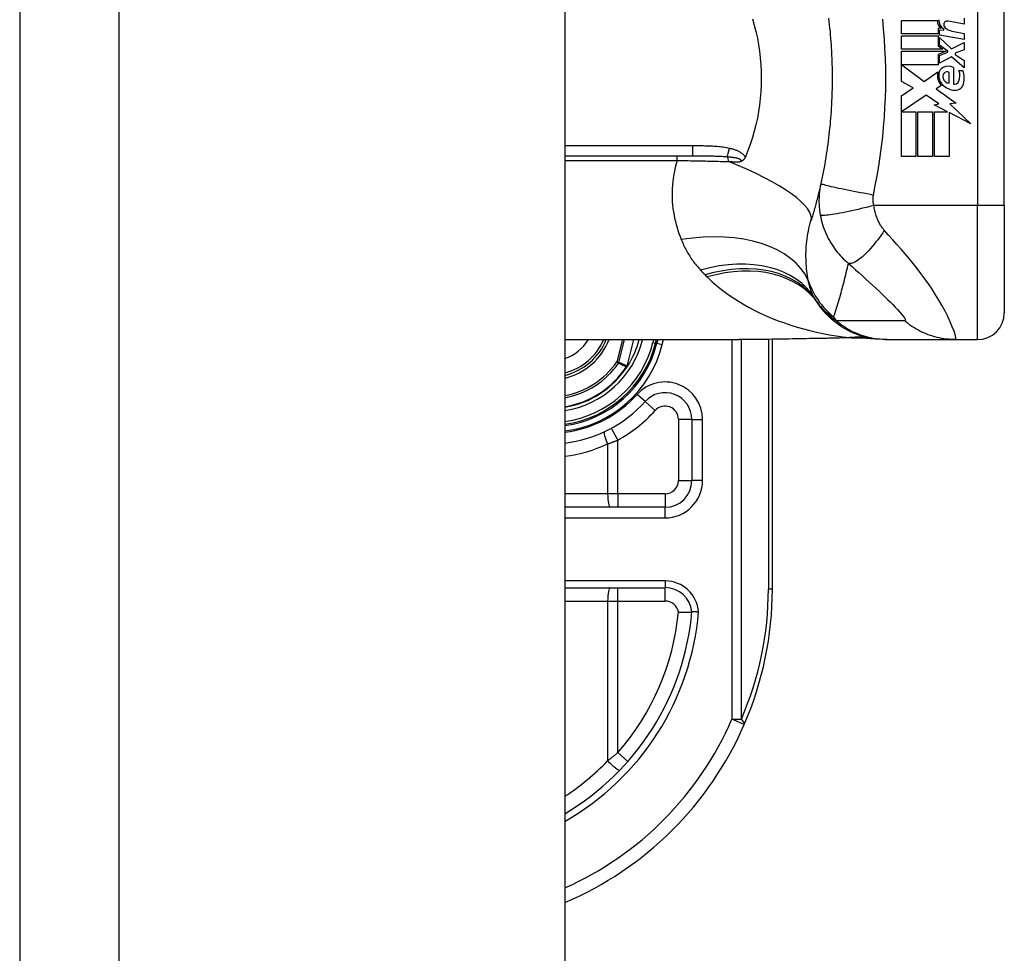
# Model space of a CAD drawing. Header units: inches. Extents: x 3 to 112, y 6 to 61.
# Tile 61 of 67: x 57.21 to 58.66, y 16.33 to 17.7. Entities that reach past the tile are written whole.
import ezdxf

# ---------------------------------------------------------------- set-up
doc = ezdxf.new("R2010")
doc.units = ezdxf.units.IN
doc.header["$MEASUREMENT"] = 0
doc.layers.add('Visible Edges(ANSI)', color=7, linetype='Continuous', lineweight=25)
doc.layers.add('Visible Tangent Edges(ANSI)', color=7, linetype='Continuous', lineweight=25)

msp = doc.modelspace()

# ---------------------------------------------------------------- linework, layer by layer
at = {"layer": 'Visible Edges(ANSI)'}
for p, q in [((57.2112, 43.0257), (57.2112, 13.5147)), ((58.0112, 43.0257), (58.0112, 13.5147)), ((58.6561, 17.4316), (58.6561, 17.8057)), ((58.505, 17.7034), (58.558, 17.7034)), ((58.505, 17.6836), (58.505, 17.7034)), ((58.5972, 17.698), (58.5742, 17.702)), ((58.5972, 17.7068), (58.5972, 17.698)), ((58.5589, 17.6918), (58.5589, 17.6836)), ((58.563, 17.6914), (58.5589, 17.6918)), ((58.5608, 17.6894), (58.5672, 17.6888)), ((58.5608, 17.6818), (58.5608, 17.6894)), ((58.5672, 17.6888), (58.5672, 17.6908)), ((58.5822, 17.6868), (58.5972, 17.6842)), ((58.5589, 17.6836), (58.505, 17.6836)), ((58.505, 17.6808), (58.5589, 17.6808)), ((58.505, 17.661), (58.505, 17.6808)), ((58.5589, 17.6808), (58.5589, 17.666)), ((58.5972, 17.6754), (58.5608, 17.6818)), ((58.5608, 17.678), (58.5785, 17.6618)), ((58.5608, 17.6671), (58.5608, 17.678)), ((58.5972, 17.6842), (58.5972, 17.6754)), ((58.5658, 17.661), (58.505, 17.661)), ((58.505, 17.6582), (58.5707, 17.6582)), ((58.505, 17.6136), (58.505, 17.6582)), ((58.5589, 17.666), (58.5658, 17.661)), ((58.5707, 17.6582), (58.5589, 17.6532)), ((58.573, 17.6582), (58.5608, 17.6671)), ((58.5608, 17.6516), (58.573, 17.6568)), ((58.573, 17.6568), (58.573, 17.6582)), ((58.5785, 17.6618), (58.5972, 17.6708)), ((58.5972, 17.66), (58.5842, 17.655)), ((58.5972, 17.6708), (58.5972, 17.66)), ((58.5589, 17.6532), (58.5589, 17.6382)), ((58.5608, 17.6408), (58.5608, 17.6516)), ((58.5786, 17.65), (58.5608, 17.6408)), ((58.5972, 17.6336), (58.5786, 17.65)), ((58.5842, 17.655), (58.5842, 17.6534)), ((58.5842, 17.6534), (58.5972, 17.6444)), ((58.5972, 17.6444), (58.5972, 17.6336)), ((58.5058, 17.6382), (58.5385, 17.6138)), ((58.5589, 17.6382), (58.5058, 17.6382)), ((58.5385, 17.6138), (58.5584, 17.6276)), ((58.5814, 17.6344), (58.5814, 17.61)), ((58.5894, 17.63), (58.5954, 17.63)), ((58.5224, 17.6043), (58.505, 17.6136)), ((58.5754, 17.611), (58.5754, 17.627)), ((58.505, 17.5926), (58.5224, 17.6043)), ((58.5638, 17.6076), (58.5561, 17.603)), ((58.5561, 17.603), (58.5854, 17.582)), ((58.505, 17.5034), (58.505, 17.5926)), ((58.5412, 17.5938), (58.5054, 17.5692)), ((58.5599, 17.5807), (58.5412, 17.5938)), ((58.5532, 17.5794), (58.5599, 17.5807)), ((58.5728, 17.5692), (58.5532, 17.5794)), ((58.5854, 17.582), (58.576, 17.5807)), ((58.576, 17.5807), (58.6068, 17.5515)), ((58.5054, 17.5692), (58.5264, 17.5692)), ((58.5264, 17.5692), (58.5264, 17.5034)), ((58.5292, 17.5692), (58.5506, 17.5692)), ((58.5292, 17.5034), (58.5292, 17.5692)), ((58.5506, 17.5692), (58.5506, 17.5034)), ((58.5536, 17.5692), (58.5728, 17.5692)), ((58.5536, 17.5034), (58.5536, 17.5692)), ((58.575, 17.568), (58.575, 17.5034)), ((58.6068, 17.5515), (58.575, 17.568)), ((58.0112, 17.5045), (58.1986, 17.5045)), ((58.5264, 17.5034), (58.505, 17.5034)), ((58.5506, 17.5034), (58.5292, 17.5034)), ((58.575, 17.5034), (58.5536, 17.5034)), ((58.6561, 17.4316), (58.6561, 17.2742)), ((58.0112, 17.2348), (58.2671, 17.2348)), ((58.1443, 17.2295), (58.1457, 17.2348)), ((58.1477, 17.2348), (58.1464, 17.2297)), ((58.3157, 16.8687), (58.3157, 17.2352)), ((58.4813, 17.2348), (58.4837, 17.2348)), ((58.4837, 17.2348), (58.5842, 17.2348)), ((58.5842, 17.2348), (58.6167, 17.2348)), ((58.1031, 17.1955), (58.1024, 17.1947)), ((58.1976, 17.1175), (58.1976, 17.0281)), ((58.1582, 16.9887), (58.0112, 16.9887)), ((58.0112, 16.8706), (58.1584, 16.8706))]:
    msp.add_line(p, q, dxfattribs=at)
at = {"layer": 'Visible Edges(ANSI)', "flags": 128}
for points in [[(58.2866, 17.7057), (58.2892, 17.6964), (58.2916, 17.687), (58.2937, 17.6774), (58.2954, 17.6677), (58.2969, 17.658), (58.298, 17.6482), (58.2988, 17.6383), (58.2993, 17.6284), (58.2994, 17.6185), (58.2993, 17.6086), (58.2988, 17.5987), (58.298, 17.5889), (58.2969, 17.5791), (58.2954, 17.5694), (58.2937, 17.5597), (58.2916, 17.5502), (58.2892, 17.5408), (58.2866, 17.5315), (58.2836, 17.5224), (58.2803, 17.5134), (58.2768, 17.5045)], [(58.3982, 17.7065), (58.3987, 17.7017), (58.3993, 17.6968), (58.3998, 17.692), (58.4003, 17.6871), (58.4007, 17.6823), (58.4011, 17.6774), (58.4015, 17.6726), (58.4018, 17.6677), (58.4021, 17.6629), (58.4024, 17.658)], [(58.4024, 17.658), (58.4026, 17.6547), (58.4027, 17.6515), (58.4028, 17.6482), (58.403, 17.6449), (58.4031, 17.6416), (58.4032, 17.6383), (58.4033, 17.6351), (58.4033, 17.6318), (58.4034, 17.6285), (58.4034, 17.6252), (58.4034, 17.6219), (58.4034, 17.6187), (58.4034, 17.6154), (58.4034, 17.6121), (58.4034, 17.6088), (58.4033, 17.6055), (58.4033, 17.6022), (58.4032, 17.599), (58.4031, 17.5957), (58.403, 17.5924), (58.4028, 17.5891), (58.4027, 17.5859), (58.4026, 17.5826), (58.4024, 17.5793)], [(58.4024, 17.5793), (58.4021, 17.5744), (58.4018, 17.5696), (58.4015, 17.5647), (58.4011, 17.5599), (58.4007, 17.555), (58.4003, 17.5502), (58.3998, 17.5453), (58.3993, 17.5405), (58.3987, 17.5357), (58.3982, 17.5308), (58.3976, 17.526), (58.397, 17.5212), (58.3963, 17.5164), (58.3956, 17.5116), (58.3949, 17.5068), (58.3941, 17.502), (58.3933, 17.4972), (58.3925, 17.4924), (58.3916, 17.4876), (58.3907, 17.4829), (58.3898, 17.4781), (58.3889, 17.4734), (58.3879, 17.4686), (58.3869, 17.4639)], [(58.276, 17.5027), (58.2758, 17.5022), (58.2756, 17.5018), (58.2753, 17.5013), (58.2751, 17.5009), (58.2748, 17.5005), (58.2745, 17.5001), (58.2742, 17.4997), (58.2739, 17.4993), (58.2736, 17.4989), (58.2732, 17.4986), (58.2729, 17.4983), (58.2725, 17.498), (58.2722, 17.4977), (58.2718, 17.4974), (58.2714, 17.4972), (58.2711, 17.497), (58.2707, 17.4968), (58.2703, 17.4966), (58.2699, 17.4964), (58.2696, 17.4962), (58.2692, 17.4961), (58.2688, 17.496), (58.2684, 17.4958), (58.268, 17.4957)], [(58.2768, 17.5045), (58.2767, 17.5044), (58.2767, 17.5043), (58.2767, 17.5043), (58.2766, 17.5042), (58.2766, 17.5041), (58.2766, 17.504), (58.2765, 17.504), (58.2765, 17.5039), (58.2765, 17.5038), (58.2764, 17.5037), (58.2764, 17.5037), (58.2764, 17.5036), (58.2763, 17.5035), (58.2763, 17.5034), (58.2763, 17.5034), (58.2762, 17.5033), (58.2762, 17.5032), (58.2762, 17.5031), (58.2762, 17.5031), (58.2761, 17.503), (58.2761, 17.5029), (58.2761, 17.5028), (58.276, 17.5028), (58.276, 17.5027)], [(58.3869, 17.4639), (58.3863, 17.4616), (58.3858, 17.4592), (58.3853, 17.4569), (58.3847, 17.4545), (58.3842, 17.4522), (58.3836, 17.4499), (58.383, 17.4475), (58.3825, 17.4452), (58.3819, 17.4429), (58.3813, 17.4406), (58.3807, 17.4383), (58.3801, 17.4361), (58.3795, 17.4338), (58.3789, 17.4315), (58.3783, 17.4292), (58.3777, 17.427), (58.377, 17.4247), (58.3764, 17.4225), (58.3757, 17.4202), (58.3751, 17.418), (58.3744, 17.4158), (58.3737, 17.4136), (58.3731, 17.4114), (58.3724, 17.4092)], [(58.4813, 17.2348), (58.4767, 17.2349), (58.472, 17.2352), (58.4673, 17.2356), (58.4626, 17.2363), (58.4579, 17.2372), (58.4532, 17.2382), (58.4485, 17.2395), (58.4438, 17.2409), (58.4392, 17.2426), (58.4347, 17.2444), (58.4302, 17.2464), (58.4258, 17.2486), (58.4216, 17.251), (58.4174, 17.2536), (58.4133, 17.2563), (58.4094, 17.2592), (58.4056, 17.2623), (58.4019, 17.2655), (58.3984, 17.2688), (58.3951, 17.2722), (58.3919, 17.2758), (58.3889, 17.2794), (58.386, 17.2831), (58.3834, 17.2869)], [(58.4338, 17.2376), (58.41, 17.2368), (58.3857, 17.2363)], [(58.4338, 17.2376), (58.449, 17.2376), (58.4641, 17.2361)], [(58.3857, 17.2363), (58.3556, 17.2358), (58.3257, 17.2353), (58.2962, 17.2349), (58.2671, 17.2348)], [(58.1031, 17.1956), (58.1031, 17.1955), (58.1031, 17.1955), (58.103, 17.1955), (58.103, 17.1954), (58.1029, 17.1954), (58.1029, 17.1954), (58.1029, 17.1953), (58.1028, 17.1953), (58.1028, 17.1953), (58.1027, 17.1952), (58.1027, 17.1952), (58.1026, 17.1952), (58.1026, 17.1952), (58.1025, 17.1952), (58.1025, 17.1951), (58.1025, 17.1951), (58.1024, 17.1951), (58.1024, 17.1951), (58.1023, 17.195), (58.1023, 17.195), (58.1022, 17.195), (58.1022, 17.195), (58.1021, 17.195), (58.1021, 17.1949)], [(58.1033, 17.1957), (58.1033, 17.1957), (58.1033, 17.1957), (58.1033, 17.1957), (58.1033, 17.1957), (58.1033, 17.1957), (58.1032, 17.1957), (58.1032, 17.1957), (58.1032, 17.1957), (58.1032, 17.1957), (58.1032, 17.1957), (58.1032, 17.1956), (58.1032, 17.1956), (58.1032, 17.1956), (58.1032, 17.1956), (58.1032, 17.1956), (58.1032, 17.1956), (58.1032, 17.1956), (58.1032, 17.1956), (58.1032, 17.1956), (58.1032, 17.1956), (58.1032, 17.1956), (58.1032, 17.1956), (58.1031, 17.1956), (58.1031, 17.1956)], [(58.1778, 16.8346), (58.1791, 16.8347), (58.1804, 16.8347), (58.1816, 16.8347), (58.1829, 16.8348), (58.1841, 16.8348), (58.1854, 16.8348), (58.1865, 16.8348), (58.1877, 16.8349), (58.1888, 16.8349), (58.1898, 16.8349), (58.1908, 16.8349), (58.1918, 16.8349), (58.1927, 16.8349), (58.1935, 16.8349), (58.1942, 16.8349), (58.1949, 16.8349), (58.1955, 16.8349), (58.1961, 16.8349), (58.1965, 16.835), (58.1969, 16.835), (58.1972, 16.835), (58.1974, 16.835), (58.1975, 16.835), (58.1976, 16.835)], [(58.2075, 16.8349), (58.2068, 16.8349), (58.2062, 16.8349), (58.2055, 16.8349), (58.2049, 16.835), (58.2043, 16.835), (58.2037, 16.835), (58.2031, 16.835), (58.2025, 16.835), (58.202, 16.835), (58.2015, 16.835), (58.201, 16.835), (58.2005, 16.835), (58.2, 16.835), (58.1996, 16.835), (58.1993, 16.835), (58.1989, 16.835), (58.1986, 16.835), (58.1983, 16.835), (58.1981, 16.835), (58.1979, 16.835), (58.1978, 16.835), (58.1977, 16.835), (58.1976, 16.835), (58.1976, 16.835)]]:
    msp.add_lwpolyline(points, dxfattribs=at)
at = {"layer": 'Visible Edges(ANSI)'}
for centre, radius, start, end in [((58.574, 17.703), 0.016, 178.7952, 226.5849), ((58.5758, 17.7042), 0.016, 179.4776, 237.4114), ((58.5711, 17.6978), 0.004, 113.5571, 186.03), ((58.5728, 17.694), 0.0082, 80, 113.5571), ((58.5755, 17.6983), 0.0084, 186.03, 237.5992), ((58.5876, 17.7174), 0.031, 237.5992, 260), ((58.5798, 17.6227), 0.022, 167.079, 223.1785), ((58.5703, 17.6251), 0.0101, 113.8445, 175.0802), ((58.5738, 17.6172), 0.0188, 66.1555, 113.8445), ((58.5723, 17.6214), 0.00637, 61.4547, 141.1652), ((58.5705, 17.6221), 0.0205, 334.6784, 22.5609), ((58.5567, 17.6179), 0.0405, 351.5605, 17.3343), ((58.5798, 17.6227), 0.0199, 170.4085, 224.1684), ((58.5731, 17.6208), 0.0073, 141.1652, 199.3797), ((58.5767, 17.6221), 0.0112, 199.3797, 262.9975), ((58.5832, 17.6161), 0.0064, 253.5261, 334.6784), ((58.5846, 17.6273), 0.0265, 224.1684, 266.5646), ((58.5838, 17.6139), 0.0132, 266.5646, 351.5605), ((58.4793, 17.356), 0.1181, 211.3001, 213.5208), ((58.8759, 17.6187), 0.5938, 213.5208, 213.9621), ((58.6167, 17.2742), 0.0394, 270, 0), ((57.9897, 17.2687), 0.089, 283.9794, 337.6397), ((57.9897, 17.2687), 0.1615, 277.6503, 346.0291), ((57.9897, 17.2687), 0.1595, 277.7468, 345.776), ((57.9897, 17.2687), 0.135, 327.2981, 345.4721), ((57.9897, 17.2687), 0.1348, 279.1773, 326.7398), ((58.1582, 17.1175), 0.0394, 0, 138.1031), ((57.9897, 17.2687), 0.187, 276.5969, 318.1031), ((58.1582, 17.0281), 0.0394, 270, 0), ((58.1584, 16.8313), 0.0394, 5.3938, 90), ((57.8157, 16.8687), 0.5, 336.5561, 0), ((57.8157, 16.8687), 0.3834, 300.6602, 354.9569), ((57.8157, 16.8687), 0.5, 293.0167, 336.5561)]:
    msp.add_arc(centre, radius, start, end, dxfattribs=at)
at = {"layer": 'Visible Tangent Edges(ANSI)'}
for p, q in [((57.3572, 13.5147), (57.3572, 43.0257)), ((58.6167, 17.8057), (58.6167, 17.4316)), ((58.1986, 17.5191), (58.0112, 17.5191)), ((58.1986, 17.5191), (58.1986, 17.5045)), ((58.0112, 17.4977), (58.1762, 17.4977)), ((58.1762, 17.4977), (58.1762, 17.5045)), ((58.6167, 17.4316), (58.4646, 17.4316)), ((58.6561, 17.4316), (58.6167, 17.4316)), ((58.6167, 17.2348), (58.6167, 17.4316)), ((58.0956, 17.2348), (58.0873, 17.2021)), ((58.0903, 17.2014), (58.0988, 17.2348)), ((58.1121, 17.2348), (58.1023, 17.196)), ((58.1025, 17.196), (58.1123, 17.2348)), ((58.1251, 17.2343), (58.1233, 17.2348)), ((58.1251, 17.2343), (58.1252, 17.2348)), ((58.1416, 17.2348), (58.1405, 17.2304)), ((58.1405, 17.2304), (58.1443, 17.2295)), ((58.1464, 17.2297), (58.1445, 17.2301)), ((58.1464, 17.2297), (58.1541, 17.2278)), ((58.1541, 17.2278), (58.1558, 17.2348)), ((58.2564, 17.2348), (58.2564, 16.6776)), ((58.2703, 16.6776), (58.2703, 17.2348)), ((58.3099, 17.2351), (58.3099, 16.8687)), ((58.0903, 17.2014), (58.0873, 17.2021)), ((58.0873, 17.2021), (58.0899, 17.2004)), ((58.1018, 17.1951), (58.1021, 17.1949)), ((58.1021, 17.1955), (58.1022, 17.1954)), ((58.1021, 17.1949), (58.1024, 17.1947)), ((58.1023, 17.196), (58.1025, 17.196)), ((58.1289, 17.1438), (58.1172, 17.1543)), ((58.1289, 17.1438), (58.1436, 17.1306)), ((58.1976, 17.1175), (58.1779, 17.1175)), ((58.1779, 17.1175), (58.1779, 17.0281)), ((58.1976, 17.1175), (58.2133, 17.1175)), ((58.2133, 17.0281), (58.2133, 17.1175)), ((58.0794, 17.1046), (58.0889, 17.0873)), ((58.0739, 17.0816), (58.0739, 17.0084)), ((58.0889, 17.0084), (58.0889, 17.0873)), ((58.1779, 17.0281), (58.1976, 17.0281)), ((58.2133, 17.0281), (58.1976, 17.0281)), ((58.0739, 17.0084), (58.0112, 17.0084)), ((58.0889, 17.0084), (58.0739, 17.0084)), ((58.0889, 17.0084), (58.0889, 16.9887)), ((58.1582, 17.0084), (58.0889, 17.0084)), ((58.1582, 17.0084), (58.1582, 16.9887)), ((58.1582, 16.973), (58.1582, 16.9887)), ((58.0112, 16.973), (58.1582, 16.973)), ((58.1584, 16.8805), (58.0112, 16.8805)), ((58.1584, 16.8805), (58.1584, 16.8706)), ((58.0889, 16.8509), (58.0889, 16.8706)), ((58.1584, 16.8509), (58.1584, 16.8706)), ((58.3157, 16.8687), (58.3099, 16.8687)), ((58.0112, 16.8509), (58.0739, 16.8509)), ((58.0739, 16.8509), (58.0889, 16.8509)), ((58.0739, 16.8509), (58.0739, 16.6164)), ((58.0889, 16.8509), (58.1584, 16.8509)), ((58.0889, 16.6286), (58.0889, 16.8509)), ((58.2564, 16.6776), (58.2703, 16.6776)), ((58.2744, 16.6697), (58.2564, 16.6776)), ((58.0889, 16.6286), (58.1037, 16.6156))]:
    msp.add_line(p, q, dxfattribs=at)
at = {"layer": 'Visible Tangent Edges(ANSI)', "flags": 128}
for points in [[(58.464, 17.447), (58.4667, 17.4611), (58.4694, 17.4753), (58.4719, 17.4895), (58.474, 17.5037), (58.4759, 17.518), (58.4776, 17.5323), (58.479, 17.5467), (58.4801, 17.5611), (58.481, 17.5754), (58.4817, 17.5898), (58.4821, 17.6042), (58.4822, 17.6187), (58.4821, 17.6331), (58.4817, 17.6475), (58.481, 17.6619), (58.4801, 17.6763), (58.479, 17.6906), (58.4776, 17.705)], [(58.2527, 17.5155), (58.2504, 17.516), (58.2482, 17.5164), (58.246, 17.5167), (58.2437, 17.5171), (58.2415, 17.5174), (58.2393, 17.5176), (58.237, 17.5178), (58.2347, 17.518), (58.2325, 17.5182), (58.2302, 17.5184), (58.228, 17.5185), (58.2257, 17.5186), (58.2235, 17.5187), (58.2212, 17.5188), (58.2189, 17.5189), (58.2167, 17.5189), (58.2144, 17.519), (58.2122, 17.519), (58.2099, 17.519), (58.2076, 17.519), (58.2054, 17.519), (58.2031, 17.5191), (58.2009, 17.5191), (58.1986, 17.5191)], [(58.276, 17.5027), (58.2754, 17.5037), (58.2747, 17.5046), (58.274, 17.5054), (58.2732, 17.5063), (58.2723, 17.507), (58.2715, 17.5078), (58.2706, 17.5084), (58.2696, 17.5091), (58.2687, 17.5097), (58.2677, 17.5102), (58.2667, 17.5108), (58.2657, 17.5113), (58.2646, 17.5118), (58.2636, 17.5122), (58.2625, 17.5126), (58.2614, 17.513), (58.2604, 17.5134), (58.2593, 17.5138), (58.2582, 17.5141), (58.2571, 17.5144), (58.256, 17.5147), (58.2549, 17.515), (58.2538, 17.5153), (58.2527, 17.5155)], [(58.1762, 17.4977), (58.1746, 17.4926), (58.1732, 17.4874), (58.1721, 17.4822), (58.171, 17.477), (58.1702, 17.4719), (58.1695, 17.4668), (58.169, 17.4617), (58.1687, 17.4566), (58.1685, 17.4516), (58.1685, 17.4466), (58.1686, 17.4417), (58.1689, 17.4368), (58.1693, 17.4319), (58.1699, 17.4271), (58.1706, 17.4223), (58.1714, 17.4176), (58.1723, 17.4129), (58.1734, 17.4083), (58.1745, 17.4037), (58.1758, 17.3992), (58.1772, 17.3947), (58.1787, 17.3903), (58.1803, 17.3859), (58.182, 17.3816)], [(58.1762, 17.4977), (58.1794, 17.4977), (58.1826, 17.4977), (58.1858, 17.4976), (58.189, 17.4976), (58.1922, 17.4975), (58.1954, 17.4974), (58.1986, 17.4974), (58.2018, 17.4973), (58.2049, 17.4973), (58.2081, 17.4972), (58.2113, 17.4971), (58.2144, 17.4971), (58.2175, 17.497), (58.2207, 17.4969), (58.2238, 17.4969), (58.2269, 17.4968), (58.23, 17.4967), (58.2331, 17.4966), (58.2362, 17.4965), (58.2392, 17.4964), (58.2423, 17.4964), (58.2453, 17.4963), (58.2483, 17.4962), (58.2513, 17.4961)], [(58.1986, 17.5045), (58.2008, 17.5045), (58.2031, 17.5045), (58.2053, 17.5045), (58.2075, 17.5045), (58.2097, 17.5045), (58.2119, 17.5045), (58.2141, 17.5044), (58.2163, 17.5044), (58.2185, 17.5044), (58.2206, 17.5044), (58.2228, 17.5044), (58.2249, 17.5043), (58.227, 17.5043), (58.2292, 17.5043), (58.2313, 17.5042), (58.2334, 17.5042), (58.2354, 17.5041), (58.2375, 17.504), (58.2396, 17.5039), (58.2416, 17.5039), (58.2436, 17.5037), (58.2456, 17.5036), (58.2476, 17.5035), (58.2495, 17.5034)], [(58.2495, 17.5034), (58.2509, 17.5032), (58.2523, 17.5031), (58.2536, 17.503), (58.255, 17.5028), (58.2563, 17.5027), (58.2576, 17.5025), (58.2589, 17.5023), (58.2601, 17.5021), (58.2613, 17.5019), (58.2625, 17.5016), (58.2636, 17.5014), (58.2647, 17.5011), (58.2657, 17.5008), (58.2666, 17.5004), (58.2675, 17.5), (58.2682, 17.4996), (58.2688, 17.4992), (58.2692, 17.4987), (58.2695, 17.4982), (58.2696, 17.4977), (58.2694, 17.4972), (58.2691, 17.4967), (58.2687, 17.4962), (58.268, 17.4957)], [(58.2513, 17.4961), (58.252, 17.4961), (58.2527, 17.496), (58.2534, 17.496), (58.2541, 17.496), (58.2548, 17.496), (58.2555, 17.496), (58.2562, 17.496), (58.2569, 17.496), (58.2576, 17.4959), (58.2583, 17.4959), (58.259, 17.4959), (58.2597, 17.4959), (58.2604, 17.4959), (58.2611, 17.4959), (58.2618, 17.4959), (58.2625, 17.4958), (58.2632, 17.4958), (58.2639, 17.4958), (58.2646, 17.4958), (58.2653, 17.4958), (58.266, 17.4958), (58.2667, 17.4958), (58.2674, 17.4957), (58.268, 17.4957)], [(58.3869, 17.4639), (58.3865, 17.4621), (58.3861, 17.4603), (58.3858, 17.4585), (58.3855, 17.4567), (58.3852, 17.4548), (58.385, 17.453), (58.3848, 17.4511), (58.3846, 17.4493), (58.3844, 17.4474), (58.3843, 17.4456), (58.3842, 17.4437), (58.3842, 17.4418), (58.3841, 17.44), (58.3841, 17.4381), (58.3841, 17.4361), (58.3842, 17.4342), (58.3843, 17.4322), (58.3844, 17.4302), (58.3846, 17.4281), (58.3848, 17.4261), (58.385, 17.4241), (58.3853, 17.422), (58.3856, 17.42), (58.3859, 17.4179)], [(58.464, 17.447), (58.4593, 17.4478), (58.4546, 17.4487), (58.4498, 17.4495), (58.445, 17.4504), (58.4402, 17.4513), (58.4354, 17.4522), (58.4307, 17.4532), (58.426, 17.4541), (58.4215, 17.455), (58.4172, 17.4559), (58.413, 17.4568), (58.4092, 17.4576), (58.4055, 17.4584), (58.4022, 17.4592), (58.3992, 17.4599), (58.3965, 17.4606), (58.3941, 17.4612), (58.3921, 17.4618), (58.3904, 17.4623), (58.389, 17.4627), (58.388, 17.4631), (58.3873, 17.4634), (58.387, 17.4637), (58.3869, 17.4639)], [(58.4646, 17.4316), (58.4645, 17.4323), (58.4643, 17.433), (58.4642, 17.4337), (58.464, 17.4343), (58.4639, 17.435), (58.4638, 17.4356), (58.4637, 17.4363), (58.4637, 17.437), (58.4636, 17.4376), (58.4635, 17.4383), (58.4635, 17.4389), (58.4635, 17.4395), (58.4634, 17.4402), (58.4634, 17.4408), (58.4634, 17.4414), (58.4635, 17.442), (58.4635, 17.4427), (58.4635, 17.4433), (58.4636, 17.4439), (58.4636, 17.4445), (58.4637, 17.4451), (58.4638, 17.4458), (58.4639, 17.4464), (58.464, 17.447)], [(58.4646, 17.4316), (58.4601, 17.4305), (58.4556, 17.4293), (58.4509, 17.4282), (58.4462, 17.427), (58.4415, 17.4259), (58.4368, 17.4249), (58.4322, 17.4238), (58.4276, 17.4228), (58.4232, 17.4219), (58.4189, 17.4211), (58.4147, 17.4203), (58.4108, 17.4196), (58.4071, 17.419), (58.4037, 17.4184), (58.4005, 17.418), (58.3977, 17.4176), (58.3951, 17.4174), (58.3929, 17.4172), (58.391, 17.4171), (58.3894, 17.4171), (58.3881, 17.4172), (58.3871, 17.4174), (58.3864, 17.4176), (58.3859, 17.4179)], [(58.48, 17.3952), (58.4792, 17.3962), (58.4783, 17.3972), (58.4775, 17.3983), (58.4767, 17.3994), (58.4759, 17.4006), (58.4751, 17.4018), (58.4744, 17.403), (58.4736, 17.4042), (58.4729, 17.4055), (58.4722, 17.4068), (58.4715, 17.4082), (58.4708, 17.4098), (58.4701, 17.4115), (58.4694, 17.4132), (58.4688, 17.4149), (58.4682, 17.4167), (58.4676, 17.4185), (58.4671, 17.4203), (58.4666, 17.4221), (58.4661, 17.424), (58.4657, 17.4259), (58.4653, 17.4278), (58.465, 17.4297), (58.4646, 17.4316)], [(58.3859, 17.4179), (58.3866, 17.4144), (58.3874, 17.4108), (58.3883, 17.4073), (58.3893, 17.4038), (58.3905, 17.4003), (58.3917, 17.3969), (58.393, 17.3934), (58.3945, 17.39), (58.396, 17.3867), (58.3977, 17.3834), (58.3995, 17.3801), (58.4014, 17.3768), (58.4033, 17.3738), (58.4052, 17.371), (58.407, 17.3684), (58.409, 17.3658), (58.411, 17.3632), (58.4131, 17.3607), (58.4152, 17.3583), (58.4175, 17.3559), (58.4198, 17.3535), (58.4222, 17.3512), (58.4248, 17.3489), (58.4274, 17.3467)], [(58.3683, 17.3216), (58.3678, 17.325), (58.3673, 17.3284), (58.3668, 17.3318), (58.3664, 17.3353), (58.366, 17.3388), (58.3657, 17.3423), (58.3654, 17.3459), (58.3652, 17.3495), (58.3651, 17.3531), (58.365, 17.3568), (58.365, 17.3605), (58.3651, 17.3642), (58.3653, 17.3679), (58.3655, 17.3716), (58.3658, 17.3754), (58.3662, 17.3791), (58.3666, 17.3829), (58.3672, 17.3867), (58.3678, 17.3905), (58.3686, 17.3942), (58.3694, 17.398), (58.3703, 17.4017), (58.3713, 17.4055), (58.3724, 17.4092)], [(58.48, 17.3952), (58.4777, 17.3917), (58.4753, 17.3882), (58.4728, 17.3848), (58.4703, 17.3814), (58.4677, 17.3781), (58.4651, 17.3748), (58.4625, 17.3717), (58.4599, 17.3687), (58.4573, 17.3658), (58.4547, 17.3631), (58.4522, 17.3606), (58.4497, 17.3582), (58.4473, 17.356), (58.4449, 17.3541), (58.4427, 17.3523), (58.4405, 17.3508), (58.4384, 17.3495), (58.4365, 17.3485), (58.4346, 17.3476), (58.4329, 17.347), (58.4313, 17.3466), (58.4299, 17.3464), (58.4286, 17.3465), (58.4274, 17.3467)], [(58.5842, 17.2348), (58.585, 17.2356), (58.5849, 17.2381), (58.584, 17.2421), (58.5823, 17.2474), (58.5798, 17.2537), (58.5767, 17.2608), (58.5731, 17.2685), (58.5691, 17.2764), (58.5647, 17.2845), (58.5601, 17.2926), (58.5552, 17.3007), (58.5501, 17.3086), (58.5448, 17.3165), (58.5393, 17.3242), (58.5338, 17.3318), (58.5281, 17.3392), (58.5223, 17.3465), (58.5164, 17.3536), (58.5105, 17.3607), (58.5045, 17.3676), (58.4985, 17.3745), (58.4924, 17.3814), (58.4862, 17.3883), (58.48, 17.3952)], [(58.182, 17.3816), (58.1828, 17.3796), (58.1837, 17.3776), (58.1846, 17.3756), (58.1855, 17.3736), (58.1865, 17.3716), (58.1874, 17.3696), (58.1885, 17.3677), (58.1895, 17.3657), (58.1906, 17.3638), (58.1917, 17.3619), (58.1928, 17.36), (58.1939, 17.3581), (58.1951, 17.3563), (58.1963, 17.3544), (58.1976, 17.3526), (58.1989, 17.3508), (58.2002, 17.349), (58.2015, 17.3472), (58.2029, 17.3454), (58.2043, 17.3437), (58.2057, 17.3419), (58.2072, 17.3402), (58.2087, 17.3385), (58.2102, 17.3368)], [(58.4056, 17.268), (58.4067, 17.2712), (58.4077, 17.2744), (58.4087, 17.2775), (58.4097, 17.2807), (58.4107, 17.2839), (58.4117, 17.2871), (58.4127, 17.2904), (58.4137, 17.2936), (58.4146, 17.2968), (58.4156, 17.3001), (58.4165, 17.3033), (58.4174, 17.3066), (58.4183, 17.3099), (58.4192, 17.3132), (58.4201, 17.3165), (58.4209, 17.3198), (58.4218, 17.3231), (58.4226, 17.3265), (58.4234, 17.3298), (58.4242, 17.3331), (58.425, 17.3365), (58.4258, 17.3399), (58.4266, 17.3433), (58.4274, 17.3467)], [(58.4274, 17.3467), (58.4327, 17.342), (58.4379, 17.3373), (58.4431, 17.3327), (58.4481, 17.3282), (58.453, 17.3237), (58.4579, 17.3193), (58.4626, 17.3149), (58.4672, 17.3106), (58.4718, 17.3063), (58.4762, 17.3021), (58.4804, 17.298), (58.4846, 17.2939), (58.4886, 17.29), (58.4924, 17.2861), (58.4961, 17.2824), (58.4994, 17.2788), (58.5025, 17.2754), (58.5053, 17.2723), (58.5076, 17.2694), (58.5094, 17.2669), (58.5106, 17.2649), (58.511, 17.2635), (58.5108, 17.2626), (58.5097, 17.2623)], [(58.2102, 17.3368), (58.2104, 17.3366), (58.2107, 17.3363), (58.211, 17.336), (58.2112, 17.3357), (58.2115, 17.3354), (58.2118, 17.3351), (58.212, 17.3348), (58.2123, 17.3345), (58.2126, 17.3343), (58.2129, 17.334), (58.2131, 17.3337), (58.2134, 17.3334), (58.2137, 17.3331), (58.214, 17.3328), (58.2142, 17.3326), (58.2145, 17.3323), (58.2148, 17.332), (58.2151, 17.3317), (58.2153, 17.3314), (58.2156, 17.3312), (58.2159, 17.3309), (58.2162, 17.3306), (58.2164, 17.3303), (58.2167, 17.33)], [(58.2167, 17.33), (58.2169, 17.3299), (58.217, 17.3298), (58.2171, 17.3296), (58.2173, 17.3295), (58.2174, 17.3293), (58.2176, 17.3292), (58.2177, 17.3291), (58.2178, 17.3289), (58.218, 17.3288), (58.2181, 17.3286), (58.2183, 17.3285), (58.2184, 17.3284), (58.2185, 17.3282), (58.2187, 17.3281), (58.2188, 17.3279), (58.219, 17.3278), (58.2191, 17.3277), (58.2193, 17.3275), (58.2194, 17.3274), (58.2195, 17.3272), (58.2197, 17.3271), (58.2198, 17.327), (58.22, 17.3268), (58.2201, 17.3267)], [(58.2201, 17.3267), (58.2269, 17.3203), (58.2339, 17.3142), (58.2412, 17.3083), (58.2487, 17.3026), (58.2565, 17.2972), (58.2644, 17.2921), (58.2725, 17.2871), (58.2808, 17.2825), (58.2892, 17.278), (58.2978, 17.2738), (58.3065, 17.2698), (58.3154, 17.266), (58.3244, 17.2625), (58.3335, 17.2592), (58.3427, 17.256), (58.352, 17.2532), (58.3614, 17.2505), (58.3709, 17.248), (58.3804, 17.2458), (58.39, 17.2437), (58.3997, 17.2419), (58.4093, 17.2403), (58.419, 17.2389), (58.4288, 17.2377)], [(58.3784, 17.2946), (58.3778, 17.2955), (58.3772, 17.2965), (58.3767, 17.2975), (58.3762, 17.2985), (58.3757, 17.2995), (58.3752, 17.3005), (58.3747, 17.3016), (58.3742, 17.3026), (58.3737, 17.3037), (58.3733, 17.3048), (58.3728, 17.3059), (58.3724, 17.307), (58.372, 17.3082), (58.3716, 17.3093), (58.3712, 17.3105), (58.3709, 17.3117), (58.3705, 17.3129), (58.3701, 17.3141), (58.3698, 17.3153), (58.3695, 17.3165), (58.3692, 17.3178), (58.3689, 17.3191), (58.3686, 17.3203), (58.3683, 17.3216)], [(58.3808, 17.2907), (58.3818, 17.2894), (58.3827, 17.288), (58.3836, 17.2868), (58.3846, 17.2855), (58.3856, 17.2843), (58.3866, 17.2832), (58.3876, 17.2821), (58.3886, 17.281), (58.3896, 17.28), (58.3906, 17.279), (58.3916, 17.278), (58.3927, 17.277), (58.3937, 17.2761), (58.3948, 17.2753), (58.3958, 17.2744), (58.3969, 17.2736), (58.398, 17.2728), (58.3991, 17.272), (58.4001, 17.2713), (58.4012, 17.2706), (58.4023, 17.2699), (58.4034, 17.2693), (58.4045, 17.2686), (58.4056, 17.268)], [(58.4092, 17.2624), (58.4077, 17.2634), (58.4062, 17.2643), (58.4048, 17.2653), (58.4034, 17.2663), (58.4021, 17.2673), (58.4008, 17.2684), (58.3996, 17.2694), (58.3983, 17.2704), (58.3972, 17.2714), (58.396, 17.2724), (58.3949, 17.2734), (58.3939, 17.2745), (58.3928, 17.2755), (58.3918, 17.2765), (58.3908, 17.2775), (58.3899, 17.2786), (58.389, 17.2796), (58.3881, 17.2806), (58.3873, 17.2817), (58.3864, 17.2827), (58.3856, 17.2838), (58.3848, 17.2848), (58.3841, 17.2859), (58.3834, 17.2869)], [(58.4837, 17.2348), (58.4804, 17.2348), (58.4771, 17.235), (58.4738, 17.2352), (58.4704, 17.2356), (58.4671, 17.236), (58.4638, 17.2366), (58.4604, 17.2372), (58.4571, 17.2379), (58.4538, 17.2388), (58.4506, 17.2397), (58.4473, 17.2408), (58.4441, 17.2419), (58.4409, 17.2431), (58.4378, 17.2445), (58.4347, 17.2459), (58.4316, 17.2474), (58.4286, 17.249), (58.4256, 17.2507), (58.4227, 17.2524), (58.4199, 17.2543), (58.4171, 17.2562), (58.4144, 17.2582), (58.4118, 17.2602), (58.4092, 17.2624)], [(58.5097, 17.2623), (58.5055, 17.2624), (58.5013, 17.2624), (58.4971, 17.2624), (58.4929, 17.2624), (58.4887, 17.2624), (58.4846, 17.2624), (58.4804, 17.2624), (58.4762, 17.2624), (58.472, 17.2624), (58.4678, 17.2624), (58.4636, 17.2624), (58.4594, 17.2624), (58.4553, 17.2624), (58.4511, 17.2624), (58.4469, 17.2624), (58.4427, 17.2624), (58.4385, 17.2624), (58.4343, 17.2624), (58.4301, 17.2624), (58.426, 17.2624), (58.4218, 17.2624), (58.4176, 17.2624), (58.4134, 17.2624), (58.4092, 17.2624)], [(58.5842, 17.2348), (58.5809, 17.2348), (58.5775, 17.235), (58.5742, 17.2352), (58.5709, 17.2356), (58.5675, 17.236), (58.5642, 17.2366), (58.5609, 17.2372), (58.5575, 17.2379), (58.5542, 17.2388), (58.551, 17.2397), (58.5477, 17.2408), (58.5445, 17.2419), (58.5413, 17.2431), (58.5382, 17.2445), (58.5351, 17.2459), (58.532, 17.2474), (58.529, 17.249), (58.5261, 17.2506), (58.5232, 17.2524), (58.5204, 17.2542), (58.5176, 17.2562), (58.5149, 17.2582), (58.5123, 17.2602), (58.5097, 17.2623)], [(58.4288, 17.2377), (58.427, 17.2376), (58.4252, 17.2376), (58.4234, 17.2375), (58.4216, 17.2374), (58.4198, 17.2373), (58.418, 17.2373), (58.4162, 17.2372), (58.4144, 17.2371), (58.4126, 17.2371), (58.4108, 17.237), (58.409, 17.237), (58.4072, 17.2369), (58.4054, 17.2369), (58.4035, 17.2368), (58.4017, 17.2368), (58.3999, 17.2367), (58.398, 17.2367), (58.3962, 17.2366), (58.3944, 17.2366), (58.3925, 17.2366), (58.3907, 17.2365), (58.3888, 17.2365), (58.387, 17.2365), (58.3851, 17.2364)], [(58.4288, 17.2377), (58.4289, 17.2377), (58.4291, 17.2377), (58.4293, 17.2377), (58.4294, 17.2377), (58.4296, 17.2377), (58.4298, 17.2377), (58.4299, 17.2377), (58.4301, 17.2377), (58.4302, 17.2377), (58.4303, 17.2377), (58.4305, 17.2377), (58.4306, 17.2377), (58.4307, 17.2377), (58.4308, 17.2377), (58.4309, 17.2377), (58.4311, 17.2377), (58.4312, 17.2376), (58.4313, 17.2376), (58.4314, 17.2376), (58.4314, 17.2376), (58.4315, 17.2376), (58.4316, 17.2376), (58.4317, 17.2376), (58.4317, 17.2376)], [(58.4317, 17.2376), (58.4318, 17.2376), (58.4319, 17.2376), (58.432, 17.2376), (58.4321, 17.2376), (58.4322, 17.2376), (58.4323, 17.2376), (58.4323, 17.2376), (58.4324, 17.2376), (58.4325, 17.2376), (58.4326, 17.2376), (58.4327, 17.2376), (58.4328, 17.2376), (58.4329, 17.2376), (58.433, 17.2376), (58.433, 17.2376), (58.4331, 17.2376), (58.4332, 17.2376), (58.4333, 17.2376), (58.4334, 17.2376), (58.4335, 17.2376), (58.4336, 17.2376), (58.4337, 17.2376), (58.4337, 17.2376), (58.4338, 17.2376)], [(58.3851, 17.2364), (58.3801, 17.2363), (58.3751, 17.2362), (58.3701, 17.2362), (58.3651, 17.2361), (58.3601, 17.236), (58.3551, 17.2359), (58.3501, 17.2358), (58.3451, 17.2357), (58.3402, 17.2356), (58.3352, 17.2355), (58.3303, 17.2355), (58.3253, 17.2354), (58.3204, 17.2353), (58.3155, 17.2352), (58.3106, 17.2351), (58.3057, 17.2351), (58.3009, 17.235), (58.296, 17.235), (58.2912, 17.2349), (58.2863, 17.2349), (58.2815, 17.2348), (58.2767, 17.2348), (58.2719, 17.2348), (58.2671, 17.2348)], [(58.3857, 17.2363), (58.3857, 17.2363), (58.3857, 17.2363), (58.3857, 17.2363), (58.3856, 17.2363), (58.3856, 17.2363), (58.3856, 17.2363), (58.3856, 17.2363), (58.3855, 17.2363), (58.3855, 17.2363), (58.3855, 17.2363), (58.3855, 17.2363), (58.3854, 17.2363), (58.3854, 17.2363), (58.3854, 17.2363), (58.3854, 17.2363), (58.3853, 17.2363), (58.3853, 17.2363), (58.3853, 17.2363), (58.3853, 17.2364), (58.3852, 17.2364), (58.3852, 17.2364), (58.3852, 17.2364), (58.3852, 17.2364), (58.3851, 17.2364)], [(58.0899, 17.2004), (58.0904, 17.2002), (58.0909, 17.1999), (58.0914, 17.1997), (58.0919, 17.1995), (58.0924, 17.1993), (58.0929, 17.199), (58.0934, 17.1988), (58.0939, 17.1986), (58.0944, 17.1984), (58.0949, 17.1982), (58.0954, 17.1979), (58.0959, 17.1977), (58.0963, 17.1975), (58.0968, 17.1973), (58.0973, 17.1971), (58.0978, 17.1969), (58.0983, 17.1966), (58.0988, 17.1964), (58.0993, 17.1962), (58.0998, 17.196), (58.1003, 17.1958), (58.1008, 17.1955), (58.1013, 17.1953), (58.1018, 17.1951)], [(58.1023, 17.196), (58.1018, 17.1962), (58.1013, 17.1965), (58.1008, 17.1967), (58.1003, 17.1969), (58.0998, 17.1971), (58.0993, 17.1973), (58.0988, 17.1976), (58.0983, 17.1978), (58.0978, 17.198), (58.0973, 17.1982), (58.0968, 17.1985), (58.0963, 17.1987), (58.0958, 17.1989), (58.0953, 17.1991), (58.0948, 17.1993), (58.0943, 17.1996), (58.0938, 17.1998), (58.0933, 17.2), (58.0928, 17.2002), (58.0923, 17.2005), (58.0918, 17.2007), (58.0913, 17.2009), (58.0908, 17.2011), (58.0903, 17.2014)], [(58.1021, 17.1955), (58.1021, 17.1954), (58.1021, 17.1954), (58.1021, 17.1954), (58.1021, 17.1954), (58.102, 17.1954), (58.102, 17.1954), (58.102, 17.1954), (58.102, 17.1953), (58.102, 17.1953), (58.102, 17.1953), (58.102, 17.1953), (58.102, 17.1953), (58.102, 17.1953), (58.1019, 17.1953), (58.1019, 17.1952), (58.1019, 17.1952), (58.1019, 17.1952), (58.1019, 17.1952), (58.1019, 17.1952), (58.1019, 17.1952), (58.1019, 17.1952), (58.1019, 17.1951), (58.1018, 17.1951), (58.1018, 17.1951)], [(58.1023, 17.196), (58.1023, 17.196), (58.1023, 17.196), (58.1023, 17.1959), (58.1023, 17.1959), (58.1023, 17.1959), (58.1023, 17.1959), (58.1023, 17.1959), (58.1022, 17.1958), (58.1022, 17.1958), (58.1022, 17.1958), (58.1022, 17.1958), (58.1022, 17.1957), (58.1022, 17.1957), (58.1022, 17.1957), (58.1022, 17.1957), (58.1022, 17.1956), (58.1022, 17.1956), (58.1022, 17.1956), (58.1022, 17.1956), (58.1021, 17.1955), (58.1021, 17.1955), (58.1021, 17.1955), (58.1021, 17.1955), (58.1021, 17.1955)], [(58.1021, 17.1955), (58.1021, 17.1954), (58.1021, 17.1954), (58.1021, 17.1954), (58.1021, 17.1954), (58.1021, 17.1953), (58.1021, 17.1953), (58.1021, 17.1953), (58.1021, 17.1953), (58.1021, 17.1953), (58.1021, 17.1952), (58.1021, 17.1952), (58.1021, 17.1952), (58.1021, 17.1952), (58.1021, 17.1952), (58.1021, 17.1951), (58.1021, 17.1951), (58.1021, 17.1951), (58.1021, 17.1951), (58.1021, 17.195), (58.1021, 17.195), (58.1021, 17.195), (58.1021, 17.195), (58.1021, 17.195), (58.1021, 17.1949)], [(58.1021, 17.1949), (58.1021, 17.195), (58.1021, 17.195), (58.1021, 17.195), (58.1021, 17.195), (58.1021, 17.195), (58.1021, 17.1951), (58.1021, 17.1951), (58.1021, 17.1951), (58.1021, 17.1951), (58.1021, 17.1951), (58.1021, 17.1952), (58.1022, 17.1952), (58.1022, 17.1952), (58.1022, 17.1952), (58.1022, 17.1952), (58.1022, 17.1952), (58.1022, 17.1953), (58.1022, 17.1953), (58.1022, 17.1953), (58.1022, 17.1953), (58.1022, 17.1953), (58.1022, 17.1954), (58.1022, 17.1954), (58.1022, 17.1954)], [(58.1022, 17.1954), (58.1022, 17.1954), (58.1023, 17.1954), (58.1023, 17.1955), (58.1023, 17.1955), (58.1023, 17.1955), (58.1023, 17.1955), (58.1023, 17.1956), (58.1023, 17.1956), (58.1023, 17.1956), (58.1023, 17.1956), (58.1024, 17.1957), (58.1024, 17.1957), (58.1024, 17.1957), (58.1024, 17.1957), (58.1024, 17.1958), (58.1024, 17.1958), (58.1024, 17.1958), (58.1024, 17.1958), (58.1024, 17.1959), (58.1024, 17.1959), (58.1024, 17.1959), (58.1024, 17.1959), (58.1024, 17.196), (58.1025, 17.196)], [(58.0739, 17.0816), (58.0746, 17.0818), (58.0752, 17.0821), (58.0758, 17.0823), (58.0764, 17.0825), (58.0771, 17.0827), (58.0777, 17.083), (58.0783, 17.0832), (58.0789, 17.0834), (58.0796, 17.0837), (58.0802, 17.0839), (58.0808, 17.0841), (58.0814, 17.0844), (58.0821, 17.0846), (58.0827, 17.0848), (58.0833, 17.0851), (58.0839, 17.0853), (58.0846, 17.0856), (58.0852, 17.0858), (58.0858, 17.0861), (58.0864, 17.0863), (58.087, 17.0866), (58.0877, 17.0868), (58.0883, 17.0871), (58.0889, 17.0873)], [(58.0889, 16.6286), (58.0883, 16.6281), (58.0877, 16.6275), (58.0871, 16.627), (58.0864, 16.6265), (58.0858, 16.626), (58.0852, 16.6255), (58.0846, 16.625), (58.084, 16.6244), (58.0834, 16.6239), (58.0827, 16.6234), (58.0821, 16.6229), (58.0815, 16.6224), (58.0809, 16.6219), (58.0802, 16.6214), (58.0796, 16.6209), (58.079, 16.6204), (58.0784, 16.6199), (58.0777, 16.6194), (58.0771, 16.6189), (58.0765, 16.6184), (58.0758, 16.6179), (58.0752, 16.6174), (58.0746, 16.6169), (58.0739, 16.6164)]]:
    msp.add_lwpolyline(points, dxfattribs=at)
at = {"layer": 'Visible Tangent Edges(ANSI)'}
for centre, radius, start, end in [((58.7765, 17.4979), 0.4363, 211.7957, 212.6757), ((57.9897, 17.2687), 0.0655, 289.1659, 328.8678), ((57.9897, 17.2687), 0.0855, 284.5694, 336.6625), ((57.9897, 17.2687), 0.0929, 283.3759, 338.6346), ((57.9897, 17.2687), 0.1397, 278.8534, 345.776), ((57.9897, 17.2687), 0.1556, 277.9441, 345.776), ((57.9897, 17.2687), 0.1694, 277.2927, 346.0291), ((57.9897, 17.2687), 0.1181, 280.4852, 325.7195), ((57.9897, 17.2687), 0.1212, 280.2152, 325.7195), ((57.9897, 17.2687), 0.1341, 279.2258, 326.7398), ((58.1582, 17.1175), 0.0551, 0, 138.1031), ((57.9897, 17.2687), 0.1713, 277.2066, 318.1031), ((58.1582, 17.1175), 0.0197, 0, 138.1031), ((57.9897, 17.2687), 0.2067, 298.671, 318.1031), ((57.986, 17.2687), 0.2067, 277.0086, 295.1856), ((58.1582, 17.0281), 0.0551, 270, 0), ((58.1582, 17.0281), 0.0197, 270, 0), ((58.1584, 16.8313), 0.0492, 4.296, 90), ((57.8296, 16.8687), 0.4803, 336.5561, 0), ((58.1584, 16.8313), 0.0197, 9.8056, 90), ((57.8157, 16.8687), 0.3932, 299.8137, 355.0813), ((57.8157, 16.8687), 0.3637, 318.6896, 354.628), ((57.8157, 16.8687), 0.4803, 294.0181, 336.5561), ((57.812, 16.8687), 0.3637, 303.2176, 316.0814)]:
    msp.add_arc(centre, radius, start, end, dxfattribs=at)
for centre, major_axis, ratio, start_param, end_param in [((58.2527, 17.5208), (-0.004, -0.0193), 0.056853, 0.451678, 1.304606), ((58.248, 17.4946), (0, 0.00984), 0.343453, 4.857789, 5.800686), ((58.1844, 17.4675), (0.188, -0.0584), 0.249251, 0, 1.285379), ((58.182, 17.2601), (0.1902, 0.0508), 0.604241, 0.09545, 1.410679), ((58.2102, 17.1923), (0.1682, 0.1023), 0.678602, 0, 1.179478), ((58.2167, 17.182), (0.1641, 0.1087), 0.689059, 0, 1.142601), ((58.2201, 17.177), (0.1633, 0.11), 0.696909, 0, 1.131926), ((58.4802, 17.3586), (0.112, -0.0375), 0.992002, 3.787137, 4.348938), ((58.4288, 17.0424), (0.0329, 0.1941), 0.802573, 0, 0.207855), ((58.4355, 17.0413), (0.0287, 0.1948), 0.91694, 0, 0.179726), ((58.0873, 17.2021), (0.00162, 0.00359), 0.779727, 4.57537, 4.849408), ((58.0777, 17.0816), (-0.0084, 0.0178), 0.172316, 0, 1.48994), ((58.0777, 17.0084), (0, -0.0197), 0.189796, 4.712389, 6.283185), ((58.0777, 16.8509), (0, 0.0197), 0.189796, 0, 1.570796), ((58.2564, 16.6776), (0.0181, -0.0078), 0.369668, 0, 0.864875), ((58.0777, 16.6164), (0.0142, -0.0137), 0.132897, 4.575244, 6.283185)]:
    msp.add_ellipse(centre, major_axis=major_axis, ratio=ratio, start_param=start_param, end_param=end_param, dxfattribs=at)

doc.saveas('drawing.dxf')
